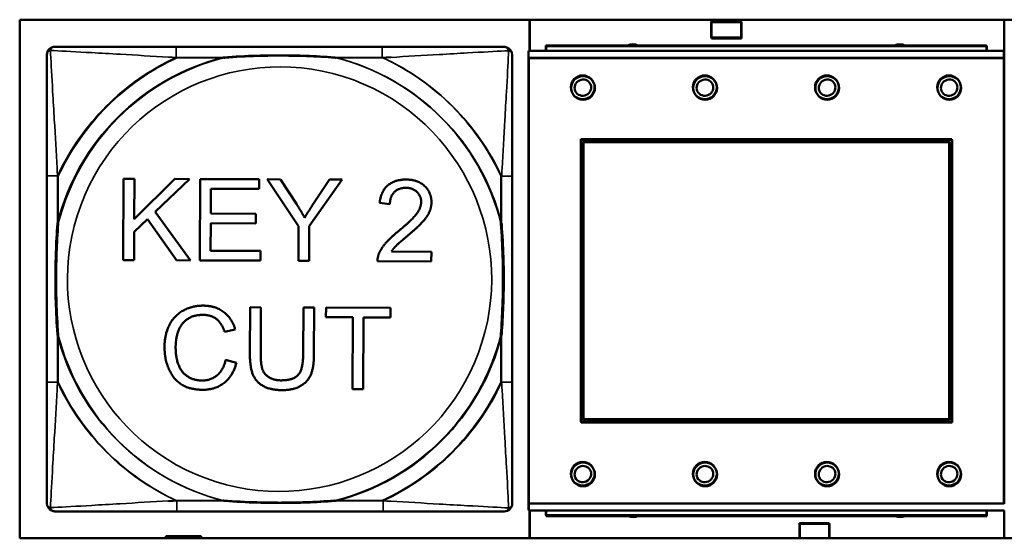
# Model space of a CAD drawing. Header units: inches. Extents: x -32 to 29.2, y -14.4 to 22.6.
# Tile 222 of 256: x -0.445 to 1.007, y -2.008 to -1.243. Entities that reach past the tile are written whole.
import ezdxf

# ---------------------------------------------------------------- set-up
doc = ezdxf.new("R2010")
doc.units = ezdxf.units.IN
doc.header["$MEASUREMENT"] = 0
doc.layers.add('Visible (ANSI)', color=7, linetype='Continuous', lineweight=50)
doc.layers.add('Visible Narrow (ANSI)', color=7, linetype='Continuous', lineweight=35)

msp = doc.modelspace()

# ---------------------------------------------------------------- linework, layer by layer
at = {"layer": 'Visible (ANSI)'}
for p, q in [((-0.4448, -2.0079), (-0.4448, -1.2429)), ((-0.4448, -1.2429), (1.7602, -1.2429)), ((0.3066, -1.2889), (0.3066, -1.2429)), ((0.3071, -1.2889), (0.3071, -1.2429)), ((0.5746, -1.2694), (0.5746, -1.2454)), ((0.5746, -1.2454), (0.6186, -1.2454)), ((0.5751, -1.2706), (0.5751, -1.2466)), ((0.5751, -1.2466), (0.6191, -1.2466)), ((0.6186, -1.2454), (0.6186, -1.2694)), ((0.6191, -1.2466), (0.6191, -1.2706)), ((1.0066, -1.2429), (1.0066, -1.2901)), ((0.6186, -1.2694), (0.5746, -1.2694)), ((0.6191, -1.2706), (0.5751, -1.2706)), ((0.0897, -1.2829), (-0.2143, -1.2829)), ((1.0062, -1.2889), (0.3052, -1.2889)), ((0.3052, -1.2989), (0.3052, -1.2889)), ((0.9807, -1.2809), (0.3307, -1.2809)), ((0.3307, -1.2889), (0.3307, -1.2809)), ((0.9812, -1.2821), (0.3312, -1.2821)), ((0.3312, -1.2889), (0.3312, -1.2821)), ((0.9807, -1.2809), (0.9807, -1.2889)), ((0.9812, -1.2821), (0.9812, -1.2889)), ((1.0062, -1.2889), (1.0062, -1.2989)), ((1.0067, -1.2901), (1.0062, -1.2901)), ((1.0067, -1.2901), (1.0067, -1.3001)), ((0.3052, -1.2989), (0.3052, -1.9559)), ((0.3057, -1.3001), (0.3057, -1.9571)), ((1.0062, -1.9559), (1.0062, -1.2989)), ((1.0067, -1.9571), (1.0067, -1.3001)), ((0.3822, -1.8359), (0.3822, -1.4189)), ((0.3822, -1.4189), (0.9292, -1.4189)), ((0.3827, -1.8371), (0.3827, -1.4201)), ((0.3827, -1.4201), (0.9297, -1.4201)), ((0.3858, -1.4225), (0.9256, -1.4225)), ((0.3858, -1.8323), (0.3858, -1.4225)), ((0.9256, -1.4225), (0.9256, -1.8323)), ((0.9292, -1.4189), (0.9292, -1.8359)), ((0.9297, -1.4201), (0.9297, -1.8371)), ((0.3863, -1.4236), (0.9261, -1.4236)), ((0.3863, -1.8335), (0.3863, -1.4236)), ((0.9261, -1.4236), (0.9261, -1.8335)), ((-0.4048, -1.4734), (-0.4048, -1.7774)), ((-0.2922, -1.5975), (-0.2917, -1.4775)), ((-0.2917, -1.4775), (-0.2758, -1.4775)), ((-0.2758, -1.4775), (-0.276, -1.537)), ((-0.276, -1.537), (-0.2161, -1.4778)), ((-0.1946, -1.4779), (-0.2451, -1.5263)), ((-0.2161, -1.4778), (-0.1946, -1.4779)), ((-0.1793, -1.5979), (-0.1788, -1.4779)), ((-0.1788, -1.4779), (-0.0919, -1.4783)), ((-0.0919, -1.4783), (-0.092, -1.4925)), ((-0.0338, -1.5477), (-0.0798, -1.4783)), ((-0.0798, -1.4783), (-0.0605, -1.4784)), ((-0.0605, -1.4784), (-0.0369, -1.5147)), ((0.0304, -1.4788), (-0.0179, -1.5477)), ((-0.0116, -1.5139), (0.0119, -1.4787)), ((0.0119, -1.4787), (0.0304, -1.4788)), ((0.2814, -1.7778), (0.2814, -1.4739)), ((-0.163, -1.4922), (-0.1631, -1.5289)), ((-0.092, -1.4925), (-0.163, -1.4922)), ((0.101, -1.5149), (0.0858, -1.5132)), ((-0.2563, -1.537), (-0.2761, -1.5559)), ((-0.2139, -1.5978), (-0.2563, -1.537)), ((-0.2451, -1.5263), (-0.1929, -1.5979)), ((-0.1631, -1.5289), (-0.0966, -1.5291)), ((-0.0966, -1.5291), (-0.0967, -1.5433)), ((-0.1632, -1.543), (-0.1633, -1.5838)), ((-0.0967, -1.5433), (-0.1632, -1.543)), ((-0.034, -1.5985), (-0.0338, -1.5477)), ((-0.0179, -1.5477), (-0.0181, -1.5986)), ((-0.2761, -1.5559), (-0.2763, -1.5975)), ((-0.1633, -1.5838), (-0.0896, -1.5841)), ((-0.0896, -1.5841), (-0.0897, -1.5983)), ((0.1033, -1.5849), (0.1621, -1.5852)), ((0.1621, -1.5852), (0.162, -1.5994)), ((-0.2763, -1.5975), (-0.2922, -1.5975)), ((-0.1929, -1.5979), (-0.2139, -1.5978)), ((-0.0897, -1.5983), (-0.1793, -1.5979)), ((-0.0181, -1.5986), (-0.034, -1.5985)), ((0.162, -1.5994), (0.0827, -1.599)), ((-0.1054, -1.7364), (-0.1051, -1.6671)), ((-0.1051, -1.6671), (-0.0892, -1.6672)), ((-0.0892, -1.6672), (-0.0895, -1.7364)), ((-0.0269, -1.7366), (-0.0266, -1.6674)), ((-0.0266, -1.6674), (-0.0107, -1.6675)), ((-0.0107, -1.6675), (-0.011, -1.7368)), ((0.0067, -1.6817), (0.0068, -1.6675)), ((0.0068, -1.6675), (0.1019, -1.6679)), ((0.1019, -1.6679), (0.1018, -1.6821)), ((0.0462, -1.6819), (0.0067, -1.6817)), ((0.0458, -1.7877), (0.0462, -1.6819)), ((0.0621, -1.682), (0.0617, -1.7878)), ((0.1018, -1.6821), (0.0621, -1.682)), ((-0.1271, -1.6998), (-0.1428, -1.7035)), ((-0.1412, -1.7448), (-0.1253, -1.7489)), ((0.0617, -1.7878), (0.0458, -1.7877)), ((0.9292, -1.8359), (0.3822, -1.8359)), ((0.9297, -1.8371), (0.3827, -1.8371)), ((0.9256, -1.8323), (0.3858, -1.8323)), ((0.9261, -1.8335), (0.3863, -1.8335)), ((0.3052, -1.9659), (0.3052, -1.9559)), ((0.3057, -1.9671), (0.3057, -1.9571)), ((-0.2131, -1.9684), (0.0908, -1.9684)), ((0.3052, -1.9659), (0.3057, -1.9659)), ((0.3057, -1.9671), (1.0067, -1.9671)), ((0.3066, -2.0079), (0.3066, -1.9671)), ((0.3071, -2.0079), (0.3071, -1.9671)), ((0.3307, -1.9671), (0.3307, -1.9739)), ((0.9807, -1.9739), (0.3307, -1.9739)), ((0.3312, -1.9671), (0.3312, -1.9751)), ((0.9807, -1.9739), (0.9807, -1.9671)), ((0.9812, -1.9751), (0.9812, -1.9671)), ((1.0066, -1.9671), (1.0066, -2.0079)), ((0.9812, -1.9751), (0.3312, -1.9751)), ((0.7046, -1.9854), (0.7486, -1.9854)), ((0.7046, -2.0079), (0.7046, -1.9854)), ((0.7051, -1.9866), (0.7491, -1.9866)), ((0.7051, -2.0079), (0.7051, -1.9866)), ((0.7486, -1.9854), (0.7486, -2.0079)), ((0.7491, -1.9866), (0.7491, -2.0079)), ((1.7602, -2.0079), (-0.4448, -2.0079)), ((-0.2294, -2.0079), (-0.2294, -2.0046)), ((-0.2294, -2.0046), (-0.1774, -2.0046)), ((-0.1774, -2.0046), (-0.1774, -2.0079))]:
    msp.add_line(p, q, dxfattribs=at)
for centre in [(0.3852, -1.3426), (0.3857, -1.3437), (0.5652, -1.3426), (0.5657, -1.3437), (0.7452, -1.3426), (0.7457, -1.3437), (0.9252, -1.3426), (0.9257, -1.3437), (0.3852, -1.9126), (0.3857, -1.9137), (0.5652, -1.9126), (0.5657, -1.9137), (0.7452, -1.9126), (0.7457, -1.9137), (0.9252, -1.9126), (0.9257, -1.9137)]:
    msp.add_circle(centre, 0.0175, dxfattribs=at)
for centre, radius, start, end in [((-0.393, -1.2947), 0.0118, 90, 180), ((0.2684, -1.2947), 0.0118, 66.613, 90), ((0.2696, -1.2951), 0.0118, 0, 72.7075), ((0.4591, -1.2966), 0.0175, 63.5005, 116.4995), ((0.4596, -1.2977), 0.0175, 73.6434, 106.3566), ((0.8528, -1.2966), 0.0175, 63.5005, 116.4995), ((0.8533, -1.2977), 0.0175, 73.6434, 106.3566), ((0.3857, -1.3437), 0.0125, 27.892, 202.1716), ((0.5657, -1.3437), 0.0125, 27.892, 202.1716), ((0.7457, -1.3437), 0.0125, 27.892, 202.1716), ((0.9257, -1.3437), 0.0125, 27.892, 202.1716), ((0.3852, -1.3426), 0.0125, 207.892, 22.1716), ((0.5652, -1.3426), 0.0125, 207.892, 22.1716), ((0.7452, -1.3426), 0.0125, 207.892, 22.1716), ((0.9252, -1.3426), 0.0125, 207.892, 22.1716), ((0.3857, -1.9137), 0.0125, 27.892, 202.1716), ((0.5657, -1.9137), 0.0125, 27.892, 202.1716), ((0.7457, -1.9137), 0.0125, 27.892, 202.1716), ((0.9257, -1.9137), 0.0125, 27.892, 202.1716), ((0.3852, -1.9126), 0.0125, 207.892, 22.1716), ((0.5652, -1.9126), 0.0125, 207.892, 22.1716), ((0.7452, -1.9126), 0.0125, 207.892, 22.1716), ((0.9252, -1.9126), 0.0125, 207.892, 22.1716), ((-0.393, -1.9561), 0.0118, 180, 252.7075), ((0.2696, -1.9565), 0.0118, 270, 360), ((-0.3918, -1.9565), 0.0118, 246.613, 270), ((0.4596, -1.9591), 0.0175, 245.4758, 294.5242), ((0.4591, -1.958), 0.0175, 257.0014, 282.9986), ((0.8533, -1.9591), 0.0175, 245.4758, 294.5242), ((0.8528, -1.958), 0.0175, 257.0014, 282.9986)]:
    msp.add_arc(centre, radius, start, end, dxfattribs=at)
for points, knots in [([(-0.2143, -1.2829), (-0.2178, -1.2829), (-0.2214, -1.2829), (-0.225, -1.2829), (-0.2582, -1.2829), (-0.2919, -1.2829), (-0.3228, -1.2829), (-0.3497, -1.2829), (-0.3753, -1.2829), (-0.3887, -1.2829), (-0.3903, -1.2829), (-0.3918, -1.2829), (-0.393, -1.2829)], [0, 0, 0, 0, 0.0272471, 0.0272471, 0.0272471, 0.2790553, 0.2790553, 0.2790553, 0.4988354, 0.4988354, 0.4988354, 0.5252205, 0.5252205, 0.5252205, 0.5252205]), ([(0.2684, -1.2829), (0.2535, -1.2829), (0.2119, -1.2829), (0.1713, -1.2829), (0.1447, -1.2829), (0.1169, -1.2829), (0.0897, -1.2829)], [-0.5252205, -0.5252205, -0.5252205, -0.5252205, -0.20743, -0.20743, -0.20743, 0, 0, 0, 0]), ([(-0.4048, -1.2947), (-0.4048, -1.3096), (-0.4048, -1.3512), (-0.4048, -1.3918), (-0.4048, -1.4184), (-0.4048, -1.4462), (-0.4048, -1.4734)], [-0.5252205, -0.5252205, -0.5252205, -0.5252205, -0.20743, -0.20743, -0.20743, 0, 0, 0, 0]), ([(-0.145, -1.2986), (-0.1446, -1.2986), (-0.1442, -1.2986), (-0.1277, -1.2973), (-0.1116, -1.2965), (-0.0887, -1.2958), (-0.082, -1.2956), (-0.0728, -1.2955), (-0.0703, -1.2955), (-0.0662, -1.2955), (-0.0646, -1.2955), (-0.0615, -1.2955), (-0.06, -1.2955), (-0.0564, -1.2955), (-0.0543, -1.2955), (-0.0482, -1.2955), (-0.044, -1.2956), (-0.0343, -1.2958), (-0.0287, -1.296), (-0.0089, -1.2967), (0.0051, -1.2975), (0.0196, -1.2986), (0.02, -1.2986), (0.0204, -1.2986)], [-0.416114, -0.416114, -0.416114, -0.416114, -0.4127691, -0.4127691, -0.2896446, -0.2896446, -0.2388934, -0.2388934, -0.2201881, -0.2201881, -0.2080204, -0.2080204, -0.196499, -0.196499, -0.1809939, -0.1809939, -0.149741, -0.149741, -0.1073162, -0.1073162, 0, 0, 0.0033356, 0.0033356, 0.0033356, 0.0033356]), ([(-0.1439, -1.2991), (-0.1434, -1.299), (-0.143, -1.299), (-0.1265, -1.2978), (-0.1104, -1.2969), (-0.0875, -1.2962), (-0.0808, -1.2961), (-0.0716, -1.2959), (-0.0691, -1.2959), (-0.0651, -1.2959), (-0.0634, -1.2959), (-0.0603, -1.2959), (-0.0588, -1.2959), (-0.0552, -1.2959), (-0.0532, -1.2959), (-0.047, -1.296), (-0.0429, -1.296), (-0.0331, -1.2962), (-0.0275, -1.2964), (-0.0078, -1.2971), (0.0063, -1.2979), (0.0208, -1.299), (0.0212, -1.299), (0.0216, -1.2991)], [-0.416114, -0.416114, -0.416114, -0.416114, -0.4127691, -0.4127691, -0.2896446, -0.2896446, -0.2388934, -0.2388934, -0.2201881, -0.2201881, -0.2080204, -0.2080204, -0.196499, -0.196499, -0.1809939, -0.1809939, -0.149741, -0.149741, -0.1073162, -0.1073162, 0, 0, 0.0033356, 0.0033356, 0.0033356, 0.0033356]), ([(0.2814, -1.4739), (0.2814, -1.4703), (0.2814, -1.4667), (0.2814, -1.4631), (0.2814, -1.4299), (0.2814, -1.3962), (0.2814, -1.3653), (0.2814, -1.3384), (0.2814, -1.3129), (0.2814, -1.2994), (0.2814, -1.2978), (0.2814, -1.2964), (0.2814, -1.2951)], [0, 0, 0, 0, 0.0272471, 0.0272471, 0.0272471, 0.2790553, 0.2790553, 0.2790553, 0.4988354, 0.4988354, 0.4988354, 0.5252205, 0.5252205, 0.5252205, 0.5252205]), ([(-0.3891, -1.7082), (-0.3891, -1.7077), (-0.3891, -1.7073), (-0.3904, -1.6908), (-0.3912, -1.6747), (-0.3919, -1.6518), (-0.3921, -1.6451), (-0.3922, -1.6359), (-0.3922, -1.6334), (-0.3922, -1.6293), (-0.3922, -1.6277), (-0.3922, -1.6246), (-0.3922, -1.6231), (-0.3922, -1.6195), (-0.3922, -1.6175), (-0.3922, -1.6113), (-0.3921, -1.6071), (-0.3919, -1.5974), (-0.3917, -1.5918), (-0.391, -1.5721), (-0.3902, -1.558), (-0.3891, -1.5435), (-0.3891, -1.5431), (-0.3891, -1.5427)], [-0.416114, -0.416114, -0.416114, -0.416114, -0.4127691, -0.4127691, -0.2896446, -0.2896446, -0.2388934, -0.2388934, -0.2201881, -0.2201881, -0.2080204, -0.2080204, -0.196499, -0.196499, -0.1809939, -0.1809939, -0.149741, -0.149741, -0.1073162, -0.1073162, 0, 0, 0.0033356, 0.0033356, 0.0033356, 0.0033356]), ([(-0.3879, -1.7086), (-0.3879, -1.7082), (-0.388, -1.7077), (-0.3892, -1.6912), (-0.3901, -1.6751), (-0.3908, -1.6522), (-0.3909, -1.6455), (-0.391, -1.6363), (-0.391, -1.6338), (-0.3911, -1.6298), (-0.3911, -1.6282), (-0.3911, -1.625), (-0.3911, -1.6235), (-0.3911, -1.6199), (-0.391, -1.6179), (-0.391, -1.6117), (-0.3909, -1.6076), (-0.3907, -1.5979), (-0.3906, -1.5923), (-0.3898, -1.5725), (-0.389, -1.5584), (-0.388, -1.544), (-0.3879, -1.5435), (-0.3879, -1.5431)], [-0.416114, -0.416114, -0.416114, -0.416114, -0.4127691, -0.4127691, -0.2896446, -0.2896446, -0.2388934, -0.2388934, -0.2201881, -0.2201881, -0.2080204, -0.2080204, -0.196499, -0.196499, -0.1809939, -0.1809939, -0.149741, -0.149741, -0.1073162, -0.1073162, 0, 0, 0.0033356, 0.0033356, 0.0033356, 0.0033356]), ([(0.2645, -1.5427), (0.2645, -1.5431), (0.2645, -1.5435), (0.2658, -1.56), (0.2666, -1.5761), (0.2673, -1.5991), (0.2675, -1.6058), (0.2676, -1.6149), (0.2676, -1.6174), (0.2676, -1.6215), (0.2676, -1.6231), (0.2676, -1.6262), (0.2676, -1.6277), (0.2676, -1.6313), (0.2676, -1.6334), (0.2676, -1.6395), (0.2675, -1.6437), (0.2673, -1.6534), (0.2671, -1.659), (0.2664, -1.6788), (0.2656, -1.6928), (0.2645, -1.7073), (0.2645, -1.7077), (0.2645, -1.7082)], [-0.416114, -0.416114, -0.416114, -0.416114, -0.4127691, -0.4127691, -0.2896446, -0.2896446, -0.2388934, -0.2388934, -0.2201881, -0.2201881, -0.2080204, -0.2080204, -0.196499, -0.196499, -0.1809939, -0.1809939, -0.149741, -0.149741, -0.1073162, -0.1073162, 0, 0, 0.0033356, 0.0033356, 0.0033356, 0.0033356]), ([(0.2656, -1.5431), (0.2657, -1.5435), (0.2657, -1.544), (0.267, -1.5605), (0.2678, -1.5765), (0.2685, -1.5995), (0.2687, -1.6062), (0.2688, -1.6154), (0.2688, -1.6178), (0.2688, -1.6219), (0.2688, -1.6235), (0.2688, -1.6267), (0.2688, -1.6282), (0.2688, -1.6317), (0.2688, -1.6338), (0.2687, -1.64), (0.2687, -1.6441), (0.2685, -1.6538), (0.2683, -1.6594), (0.2676, -1.6792), (0.2668, -1.6932), (0.2657, -1.7077), (0.2657, -1.7082), (0.2656, -1.7086)], [-0.416114, -0.416114, -0.416114, -0.416114, -0.4127691, -0.4127691, -0.2896446, -0.2896446, -0.2388934, -0.2388934, -0.2201881, -0.2201881, -0.2080204, -0.2080204, -0.196499, -0.196499, -0.1809939, -0.1809939, -0.149741, -0.149741, -0.1073162, -0.1073162, 0, 0, 0.0033356, 0.0033356, 0.0033356, 0.0033356]), ([(-0.4048, -1.7774), (-0.4048, -1.8046), (-0.4048, -1.8324), (-0.4048, -1.859), (-0.4048, -1.8996), (-0.4048, -1.9412), (-0.4048, -1.9561)], [3.9382945, 3.9382945, 3.9382945, 3.9382945, 4.1457245, 4.1457245, 4.1457245, 4.463515, 4.463515, 4.463515, 4.463515]), ([(0.2814, -1.9565), (0.2814, -1.9417), (0.2814, -1.9001), (0.2814, -1.8594), (0.2814, -1.8329), (0.2814, -1.805), (0.2814, -1.7778)], [-0.5252205, -0.5252205, -0.5252205, -0.5252205, -0.20743, -0.20743, -0.20743, 0, 0, 0, 0]), ([(0.0204, -1.9522), (0.02, -1.9522), (0.0196, -1.9522), (0.0051, -1.9533), (-0.0089, -1.9541), (-0.0287, -1.9548), (-0.0343, -1.955), (-0.044, -1.9552), (-0.0482, -1.9553), (-0.0543, -1.9553), (-0.0564, -1.9553), (-0.06, -1.9553), (-0.0615, -1.9554), (-0.0646, -1.9553), (-0.0662, -1.9553), (-0.0703, -1.9553), (-0.0728, -1.9553), (-0.082, -1.9552), (-0.0887, -1.955), (-0.1116, -1.9543), (-0.1277, -1.9535), (-0.1442, -1.9522), (-0.1446, -1.9522), (-0.145, -1.9522)], [-0.4149464, -0.4149464, -0.4149464, -0.4149464, -0.41162, -0.41162, -0.3046026, -0.3046026, -0.2622958, -0.2622958, -0.23113, -0.23113, -0.215668, -0.215668, -0.2041787, -0.2041787, -0.1920448, -0.1920448, -0.1733916, -0.1733916, -0.1227817, -0.1227817, 0, 0, 0.0033356, 0.0033356, 0.0033356, 0.0033356]), ([(0.0216, -1.9526), (0.0212, -1.9526), (0.0208, -1.9527), (0.0063, -1.9538), (-0.0078, -1.9546), (-0.0275, -1.9553), (-0.0331, -1.9554), (-0.0429, -1.9556), (-0.047, -1.9557), (-0.0532, -1.9558), (-0.0552, -1.9558), (-0.0588, -1.9558), (-0.0603, -1.9558), (-0.0634, -1.9558), (-0.0651, -1.9558), (-0.0691, -1.9558), (-0.0716, -1.9557), (-0.0808, -1.9556), (-0.0875, -1.9555), (-0.1104, -1.9548), (-0.1265, -1.9539), (-0.143, -1.9527), (-0.1434, -1.9526), (-0.1439, -1.9526)], [-0.4149464, -0.4149464, -0.4149464, -0.4149464, -0.41162, -0.41162, -0.3046026, -0.3046026, -0.2622958, -0.2622958, -0.23113, -0.23113, -0.215668, -0.215668, -0.2041787, -0.2041787, -0.1920448, -0.1920448, -0.1733916, -0.1733916, -0.1227817, -0.1227817, 0, 0, 0.0033356, 0.0033356, 0.0033356, 0.0033356]), ([(-0.3918, -1.9684), (-0.3769, -1.9684), (-0.3353, -1.9684), (-0.2947, -1.9684), (-0.2682, -1.9684), (-0.2403, -1.9684), (-0.2131, -1.9684)], [-0.5252205, -0.5252205, -0.5252205, -0.5252205, -0.20743, -0.20743, -0.20743, 0, 0, 0, 0]), ([(0.0908, -1.9684), (0.1181, -1.9684), (0.1459, -1.9684), (0.1724, -1.9684), (0.2131, -1.9684), (0.2547, -1.9684), (0.2696, -1.9684)], [3.9382945, 3.9382945, 3.9382945, 3.9382945, 4.1457245, 4.1457245, 4.1457245, 4.463515, 4.463515, 4.463515, 4.463515])]:
    msp.add_open_spline(points, degree=3, knots=knots, dxfattribs=at)
for points in [[(0.0858, -1.5132), (0.0875, -1.4963), (0.1078, -1.4787), (0.1249, -1.4787)], [(0.1249, -1.4787), (0.1422, -1.4788), (0.1623, -1.498), (0.1622, -1.5122)], [(0.1245, -1.4909), (0.1139, -1.4909), (0.1011, -1.5036), (0.101, -1.5149)], [(0.147, -1.5118), (0.1471, -1.503), (0.1346, -1.4909), (0.1245, -1.4909)], [(-0.0369, -1.5147), (-0.0303, -1.5248), (-0.0248, -1.5351)], [(-0.0248, -1.5351), (-0.0193, -1.5257), (-0.0116, -1.5139)], [(0.1136, -1.5548), (0.1332, -1.5388), (0.147, -1.5202), (0.147, -1.5118)], [(0.1622, -1.5122), (0.1622, -1.5194), (0.1563, -1.5333), (0.1425, -1.5486), (0.1266, -1.562)], [(0.0845, -1.5888), (0.0876, -1.5807), (0.101, -1.5651), (0.1136, -1.5548)], [(0.1266, -1.562), (0.1133, -1.573), (0.1058, -1.5809), (0.1033, -1.5849)], [(0.0827, -1.599), (0.0826, -1.5937), (0.0845, -1.5888)], [(-0.2313, -1.7256), (-0.2312, -1.7069), (-0.2167, -1.679), (-0.1902, -1.6646), (-0.1743, -1.6647)], [(-0.1743, -1.6647), (-0.1563, -1.6648), (-0.1319, -1.6833), (-0.1271, -1.6998)], [(-0.1748, -1.6783), (-0.1886, -1.6783), (-0.2073, -1.6914), (-0.2149, -1.7137), (-0.2149, -1.7256)], [(-0.1428, -1.7035), (-0.1469, -1.6904), (-0.1627, -1.6784), (-0.1748, -1.6783)], [(-0.1751, -1.7888), (-0.1945, -1.7887), (-0.2188, -1.7728), (-0.2314, -1.7428), (-0.2313, -1.7256)], [(-0.2149, -1.7256), (-0.215, -1.7409), (-0.2061, -1.7638), (-0.1874, -1.7751), (-0.1764, -1.7752)], [(-0.0581, -1.7893), (-0.075, -1.7892), (-0.0964, -1.7775), (-0.1055, -1.7554), (-0.1054, -1.7364)], [(-0.0895, -1.7364), (-0.0895, -1.7519), (-0.0838, -1.7668), (-0.0697, -1.7749), (-0.0595, -1.7749)], [(-0.0595, -1.7749), (-0.042, -1.775), (-0.027, -1.7591), (-0.0269, -1.7366)], [(-0.011, -1.7368), (-0.0111, -1.7549), (-0.0193, -1.7761), (-0.0408, -1.7894), (-0.0581, -1.7893)], [(-0.1764, -1.7752), (-0.1631, -1.7752), (-0.1445, -1.7599), (-0.1412, -1.7448)], [(-0.1253, -1.7489), (-0.1304, -1.7684), (-0.1564, -1.7889), (-0.1751, -1.7888)]]:
    msp.add_open_spline(points, degree=2, dxfattribs=at)
at = {"layer": 'Visible Narrow (ANSI)'}
for p, q in [((-0.2143, -1.2829), (-0.2143, -1.2986)), ((0.0897, -1.2829), (0.0897, -1.2986)), ((-0.2143, -1.2986), (-0.145, -1.2986)), ((-0.2131, -1.2991), (-0.1439, -1.2991)), ((0.0204, -1.2986), (0.0897, -1.2986)), ((0.0216, -1.2991), (0.0908, -1.2991)), ((0.3052, -1.2989), (1.0062, -1.2989)), ((0.3057, -1.3001), (1.0067, -1.3001)), ((-0.3891, -1.4734), (-0.4048, -1.4734)), ((-0.3891, -1.5427), (-0.3891, -1.4734)), ((-0.3879, -1.5431), (-0.3879, -1.4739)), ((0.2645, -1.4734), (0.2645, -1.5427)), ((0.2814, -1.4739), (0.2656, -1.4739)), ((0.2656, -1.4739), (0.2656, -1.5431)), ((-0.3891, -1.7774), (-0.3891, -1.7082)), ((-0.3879, -1.7778), (-0.3879, -1.7086)), ((0.2645, -1.7082), (0.2645, -1.7774)), ((0.2656, -1.7086), (0.2656, -1.7778)), ((-0.3891, -1.7774), (-0.4048, -1.7774)), ((0.2814, -1.7778), (0.2656, -1.7778)), ((-0.145, -1.9522), (-0.2143, -1.9522)), ((-0.2131, -1.9526), (-0.2131, -1.9684)), ((-0.1439, -1.9526), (-0.2131, -1.9526)), ((0.0897, -1.9522), (0.0204, -1.9522)), ((0.0908, -1.9526), (0.0216, -1.9526)), ((0.0908, -1.9526), (0.0908, -1.9684)), ((1.0062, -1.9559), (0.3052, -1.9559)), ((1.0067, -1.9571), (0.3057, -1.9571))]:
    msp.add_line(p, q, dxfattribs=at)
for centre, radius, start, end in [((-0.0623, -1.6254), 0.3371, 104.2103, 165.7897), ((-0.0623, -1.6254), 0.3604, 114.9407, 155.0593), ((-0.0611, -1.6258), 0.3371, 104.2103, 165.7897), ((-0.0611, -1.6258), 0.3604, 114.9407, 155.0593), ((-0.0623, -1.6254), 0.3371, 14.2103, 75.7897), ((-0.0611, -1.6258), 0.3371, 14.2103, 75.7897), ((-0.0623, -1.6254), 0.3604, 24.9407, 65.0593), ((-0.0611, -1.6258), 0.3604, 24.9407, 65.0593), ((-0.0611, -1.6258), 0.3133, 69.7751, 249.5454), ((-0.0623, -1.6254), 0.3133, 249.7751, 69.5454), ((-0.0623, -1.6254), 0.3371, 194.2103, 255.7897), ((-0.0611, -1.6258), 0.3371, 194.2103, 255.7897), ((-0.0623, -1.6254), 0.3371, 284.2103, 345.7897), ((-0.0611, -1.6258), 0.3371, 284.2103, 345.7897), ((-0.0623, -1.6254), 0.3604, 204.9407, 245.0593), ((-0.0611, -1.6258), 0.3604, 204.9407, 245.0593), ((-0.0623, -1.6254), 0.3604, 294.9407, 335.0593), ((-0.0611, -1.6258), 0.3604, 294.9407, 335.0593)]:
    msp.add_arc(centre, radius, start, end, dxfattribs=at)
for points, knots in [([(-0.4048, -1.2947), (-0.4048, -1.2941), (-0.4047, -1.2935), (-0.4045, -1.2925), (-0.4043, -1.2921), (-0.404, -1.2915), (-0.4039, -1.2912), (-0.4036, -1.2908), (-0.4035, -1.2907), (-0.4032, -1.2903), (-0.4029, -1.29), (-0.4022, -1.2894), (-0.4017, -1.2891), (-0.4007, -1.2886), (-0.4001, -1.2883), (-0.3995, -1.2882)], [-0.02627331, -0.02627331, -0.02627331, -0.02627331, -0.02158775, -0.02158775, -0.01736415, -0.01736415, -0.0147244, -0.0147244, -0.01307456, -0.01307456, -0.00977487, -0.00977487, -0.00449537, -0.00449537, 0.00012419, 0.00012419, 0.00012419, 0.00012419]), ([(-0.3995, -1.2882), (-0.3994, -1.2876), (-0.3991, -1.287), (-0.3986, -1.286), (-0.3983, -1.2855), (-0.3977, -1.2848), (-0.3974, -1.2845), (-0.397, -1.2842), (-0.3969, -1.2841), (-0.3965, -1.2838), (-0.3963, -1.2837), (-0.3956, -1.2834), (-0.3952, -1.2832), (-0.3942, -1.283), (-0.3936, -1.2829), (-0.393, -1.2829)], [-0.00012419, -0.00012419, -0.00012419, -0.00012419, 0.00449537, 0.00449537, 0.00977487, 0.00977487, 0.01307456, 0.01307456, 0.0147244, 0.0147244, 0.01736415, 0.01736415, 0.02158775, 0.02158775, 0.02627331, 0.02627331, 0.02627331, 0.02627331]), ([(-0.3891, -1.4734), (-0.3893, -1.4697), (-0.3895, -1.4659), (-0.391, -1.4386), (-0.3924, -1.4144), (-0.3946, -1.3765), (-0.3955, -1.3625), (-0.3974, -1.3273), (-0.3985, -1.3071), (-0.3993, -1.2917), (-0.3994, -1.2899), (-0.3995, -1.2882)], [0, 0, 0, 0, 0.0278591, 0.0278591, 0.201273, 0.201273, 0.3066357, 0.3066357, 0.475216, 0.475216, 0.5007189, 0.5007189, 0.5007189, 0.5007189]), ([(-0.3995, -1.2882), (-0.3978, -1.2883), (-0.396, -1.2884), (-0.3806, -1.2892), (-0.3604, -1.2903), (-0.3252, -1.2923), (-0.3112, -1.2931), (-0.2733, -1.2953), (-0.2491, -1.2967), (-0.2218, -1.2982), (-0.218, -1.2984), (-0.2143, -1.2986)], [-0.5007189, -0.5007189, -0.5007189, -0.5007189, -0.475216, -0.475216, -0.3066357, -0.3066357, -0.201273, -0.201273, -0.0278591, -0.0278591, 0, 0, 0, 0]), ([(0.0908, -1.2991), (0.0946, -1.2989), (0.0984, -1.2987), (0.1257, -1.2971), (0.1499, -1.2957), (0.1877, -1.2935), (0.2018, -1.2927), (0.237, -1.2907), (0.2571, -1.2896), (0.2726, -1.2888), (0.2744, -1.2887), (0.2761, -1.2886)], [0, 0, 0, 0, 0.0278591, 0.0278591, 0.201273, 0.201273, 0.3066357, 0.3066357, 0.475216, 0.475216, 0.5007189, 0.5007189, 0.5007189, 0.5007189]), ([(0.2761, -1.2886), (0.276, -1.2903), (0.2759, -1.2921), (0.2751, -1.3076), (0.274, -1.3277), (0.272, -1.3629), (0.2712, -1.377), (0.269, -1.4148), (0.2676, -1.439), (0.2661, -1.4664), (0.2658, -1.4701), (0.2656, -1.4739)], [-0.5007189, -0.5007189, -0.5007189, -0.5007189, -0.475216, -0.475216, -0.3066357, -0.3066357, -0.201273, -0.201273, -0.0278591, -0.0278591, 0, 0, 0, 0]), ([(0.2684, -1.2829), (0.269, -1.2829), (0.2696, -1.283), (0.2706, -1.2832), (0.271, -1.2834), (0.2717, -1.2837), (0.2719, -1.2838), (0.2722, -1.2841), (0.2724, -1.2842), (0.2725, -1.2843)], [-0.02627331, -0.02627331, -0.02627331, -0.02627331, -0.02158775, -0.02158775, -0.01736415, -0.01736415, -0.0147244, -0.0147244, -0.01330573, -0.01330573, -0.01330573, -0.01330573]), ([(0.2729, -1.2842), (0.273, -1.2842), (0.2732, -1.2843), (0.2734, -1.2845), (0.2736, -1.2846), (0.274, -1.285), (0.2742, -1.2852), (0.2749, -1.2859), (0.2752, -1.2864), (0.2757, -1.2875), (0.2759, -1.288), (0.2761, -1.2886)], [-0.01638729, -0.01638729, -0.01638729, -0.01638729, -0.0147244, -0.0147244, -0.01307456, -0.01307456, -0.00977487, -0.00977487, -0.00449537, -0.00449537, 0.00012419, 0.00012419, 0.00012419, 0.00012419]), ([(0.2761, -1.2886), (0.2767, -1.2888), (0.2772, -1.289), (0.2783, -1.2895), (0.2788, -1.2899), (0.2795, -1.2905), (0.2797, -1.2907), (0.2801, -1.2911), (0.2802, -1.2913), (0.2804, -1.2916), (0.2806, -1.2919), (0.2809, -1.2925), (0.2811, -1.293), (0.2813, -1.294), (0.2814, -1.2945), (0.2814, -1.2951)], [-0.00012419, -0.00012419, -0.00012419, -0.00012419, 0.00449537, 0.00449537, 0.00977487, 0.00977487, 0.01307456, 0.01307456, 0.0147244, 0.0147244, 0.01736415, 0.01736415, 0.02158775, 0.02158775, 0.02627331, 0.02627331, 0.02627331, 0.02627331]), ([(0.0897, -1.2986), (0.0934, -1.2984), (0.0972, -1.2982), (0.1017, -1.298), (0.1024, -1.2979), (0.1031, -1.2979)], [0, 0, 0, 0, 0.02785912, 0.02785912, 0.03297973, 0.03297973, 0.03297973, 0.03297973]), ([(-0.3995, -1.9626), (-0.3994, -1.9609), (-0.3993, -1.9591), (-0.3985, -1.9437), (-0.3974, -1.9236), (-0.3955, -1.8883), (-0.3946, -1.8743), (-0.3924, -1.8364), (-0.391, -1.8122), (-0.3895, -1.7849), (-0.3893, -1.7811), (-0.3891, -1.7774)], [-4.4390134, -4.4390134, -4.4390134, -4.4390134, -4.4135105, -4.4135105, -4.2449302, -4.2449302, -4.1395675, -4.1395675, -3.9661536, -3.9661536, -3.9382945, -3.9382945, -3.9382945, -3.9382945]), ([(0.2656, -1.7778), (0.2658, -1.7816), (0.2661, -1.7853), (0.2676, -1.8127), (0.269, -1.8369), (0.2712, -1.8747), (0.272, -1.8888), (0.274, -1.924), (0.2751, -1.9441), (0.2759, -1.9595), (0.276, -1.9614), (0.2761, -1.9631)], [0, 0, 0, 0, 0.0278591, 0.0278591, 0.201273, 0.201273, 0.3066357, 0.3066357, 0.475216, 0.475216, 0.5007189, 0.5007189, 0.5007189, 0.5007189]), ([(-0.3995, -1.9626), (-0.4001, -1.9625), (-0.4007, -1.9622), (-0.4017, -1.9617), (-0.4022, -1.9614), (-0.4029, -1.9608), (-0.4032, -1.9605), (-0.4035, -1.9601), (-0.4036, -1.96), (-0.4039, -1.9596), (-0.404, -1.9594), (-0.4043, -1.9587), (-0.4045, -1.9583), (-0.4047, -1.9573), (-0.4048, -1.9567), (-0.4048, -1.9561)], [-0.00012419, -0.00012419, -0.00012419, -0.00012419, 0.00449537, 0.00449537, 0.00977487, 0.00977487, 0.01307456, 0.01307456, 0.0147244, 0.0147244, 0.01736415, 0.01736415, 0.02158775, 0.02158775, 0.02627331, 0.02627331, 0.02627331, 0.02627331]), ([(-0.2143, -1.9522), (-0.218, -1.9524), (-0.2218, -1.9526), (-0.2491, -1.9541), (-0.2733, -1.9555), (-0.3112, -1.9577), (-0.3252, -1.9586), (-0.3604, -1.9606), (-0.3806, -1.9616), (-0.396, -1.9625), (-0.3978, -1.9625), (-0.3995, -1.9626)], [0, 0, 0, 0, 0.0278591, 0.0278591, 0.201273, 0.201273, 0.3066357, 0.3066357, 0.475216, 0.475216, 0.5007189, 0.5007189, 0.5007189, 0.5007189]), ([(-0.2131, -1.9526), (-0.2168, -1.9528), (-0.2206, -1.953), (-0.2251, -1.9533), (-0.2258, -1.9533), (-0.2265, -1.9533)], [0, 0, 0, 0, 0.02785912, 0.02785912, 0.03297973, 0.03297973, 0.03297973, 0.03297973]), ([(0.2761, -1.9631), (0.2744, -1.963), (0.2726, -1.9629), (0.2571, -1.9621), (0.237, -1.961), (0.2018, -1.959), (0.1877, -1.9582), (0.1499, -1.956), (0.1257, -1.9545), (0.0984, -1.953), (0.0946, -1.9528), (0.0908, -1.9526)], [-4.4390134, -4.4390134, -4.4390134, -4.4390134, -4.4135105, -4.4135105, -4.2449302, -4.2449302, -4.1395675, -4.1395675, -3.9661536, -3.9661536, -3.9382945, -3.9382945, -3.9382945, -3.9382945]), ([(0.2814, -1.9565), (0.2814, -1.9572), (0.2813, -1.9577), (0.2811, -1.9587), (0.2809, -1.9591), (0.2806, -1.9598), (0.2804, -1.96), (0.2802, -1.9604), (0.2801, -1.9605), (0.2797, -1.961), (0.2795, -1.9612), (0.2788, -1.9618), (0.2783, -1.9621), (0.2772, -1.9627), (0.2767, -1.9629), (0.2761, -1.9631)], [-0.02627331, -0.02627331, -0.02627331, -0.02627331, -0.02158775, -0.02158775, -0.01736415, -0.01736415, -0.0147244, -0.0147244, -0.01307456, -0.01307456, -0.00977487, -0.00977487, -0.00449537, -0.00449537, 0.00012419, 0.00012419, 0.00012419, 0.00012419]), ([(-0.3963, -1.9671), (-0.3964, -1.967), (-0.3966, -1.9669), (-0.3969, -1.9667), (-0.397, -1.9666), (-0.3974, -1.9663), (-0.3977, -1.966), (-0.3983, -1.9653), (-0.3986, -1.9648), (-0.3991, -1.9638), (-0.3994, -1.9632), (-0.3995, -1.9626)], [-0.01638729, -0.01638729, -0.01638729, -0.01638729, -0.0147244, -0.0147244, -0.01307456, -0.01307456, -0.00977487, -0.00977487, -0.00449537, -0.00449537, 0.00012419, 0.00012419, 0.00012419, 0.00012419]), ([(-0.3918, -1.9684), (-0.3924, -1.9684), (-0.393, -1.9683), (-0.394, -1.968), (-0.3944, -1.9679), (-0.3951, -1.9675), (-0.3953, -1.9674), (-0.3957, -1.9672), (-0.3958, -1.9671), (-0.3959, -1.967)], [-0.02627331, -0.02627331, -0.02627331, -0.02627331, -0.02158775, -0.02158775, -0.01736415, -0.01736415, -0.0147244, -0.0147244, -0.01330573, -0.01330573, -0.01330573, -0.01330573]), ([(0.2761, -1.9631), (0.2759, -1.9637), (0.2757, -1.9642), (0.2752, -1.9652), (0.2749, -1.9657), (0.2742, -1.9665), (0.274, -1.9667), (0.2736, -1.967), (0.2734, -1.9671), (0.2731, -1.9674), (0.2728, -1.9675), (0.2722, -1.9679), (0.2717, -1.968), (0.2708, -1.9683), (0.2702, -1.9684), (0.2696, -1.9684)], [-0.00012419, -0.00012419, -0.00012419, -0.00012419, 0.00449537, 0.00449537, 0.00977487, 0.00977487, 0.01307456, 0.01307456, 0.0147244, 0.0147244, 0.01736415, 0.01736415, 0.02158775, 0.02158775, 0.02627331, 0.02627331, 0.02627331, 0.02627331])]:
    msp.add_open_spline(points, degree=3, knots=knots, dxfattribs=at)

doc.saveas('drawing.dxf')
